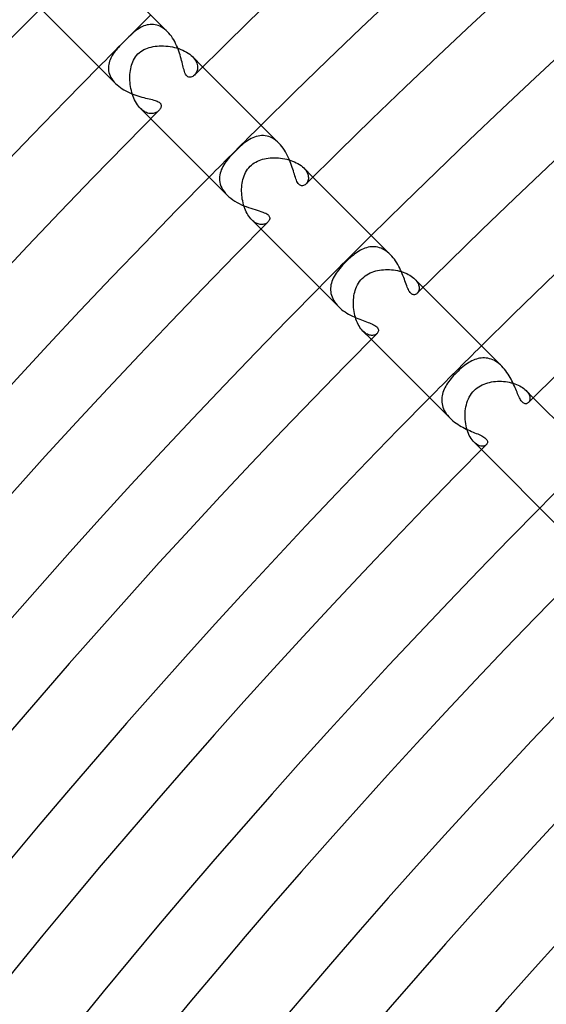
# Model space of a CAD drawing. Header units: millimetres. Extents: x -485 to 485, y -485 to 485.
# Tile 58 of 110: x -304 to -275, y 246 to 300. Entities that reach past the tile are written whole.
import ezdxf

# ---------------------------------------------------------------- set-up
doc = ezdxf.new("R2010")
doc.units = ezdxf.units.MM
doc.layers.add('HIDDEN', color=7, linetype='Continuous')
doc.layers.add('THICK', color=7, linetype='Continuous')

msp = doc.modelspace()

# ---------------------------------------------------------------- linework, layer by layer
at = {"layer": 'HIDDEN'}
for p, q in [((-297.882, 298.882), (-297.953, 298.822)), ((-297.812, 298.939), (-297.882, 298.882)), ((-297.74, 298.993), (-297.812, 298.939)), ((-297.666, 299.044), (-297.74, 298.993)), ((-297.59, 299.092), (-297.666, 299.044)), ((-297.513, 299.136), (-297.59, 299.092)), ((-297.434, 299.175), (-297.513, 299.136)), ((-297.353, 299.21), (-297.434, 299.175)), ((-297.269, 299.239), (-297.353, 299.21)), ((-297.185, 299.263), (-297.269, 299.239)), ((-297.1, 299.28), (-297.185, 299.263)), ((-297.013, 299.29), (-297.1, 299.28)), ((-296.926, 299.293), (-297.013, 299.29)), ((-296.838, 299.289), (-296.926, 299.293)), ((-296.75, 299.277), (-296.838, 299.289)), ((-296.661, 299.257), (-296.75, 299.277)), ((-296.573, 299.23), (-296.661, 299.257)), ((-296.485, 299.194), (-296.573, 299.23)), ((-296.398, 299.15), (-296.485, 299.194)), ((-296.312, 299.098), (-296.398, 299.15)), ((-296.229, 299.038), (-296.312, 299.098)), ((-296.147, 298.971), (-296.229, 299.038)), ((-296.069, 298.897), (-296.147, 298.971)), ((-298.398, 298.398), (-298.47, 298.326)), ((-298.321, 298.475), (-298.398, 298.398)), ((-298.245, 298.549), (-298.321, 298.475)), ((-298.17, 298.622), (-298.245, 298.549)), ((-298.097, 298.692), (-298.17, 298.622)), ((-298.024, 298.759), (-298.097, 298.692)), ((-297.953, 298.822), (-298.024, 298.759)), ((-298.926, 297.828), (-298.98, 297.756)), ((-298.869, 297.898), (-298.926, 297.828)), ((-298.809, 297.968), (-298.869, 297.898)), ((-298.746, 298.038), (-298.809, 297.968)), ((-298.68, 298.109), (-298.746, 298.038)), ((-298.612, 298.181), (-298.68, 298.109)), ((-298.542, 298.253), (-298.612, 298.181)), ((-298.47, 298.326), (-298.542, 298.253)), ((-297.609, 297.753), (-297.528, 297.816)), ((-297.528, 297.816), (-297.442, 297.872)), ((-297.442, 297.872), (-297.352, 297.921)), ((-297.352, 297.921), (-297.258, 297.965)), ((-297.258, 297.965), (-297.162, 298.002)), ((-297.162, 298.002), (-297.064, 298.033)), ((-297.064, 298.033), (-296.961, 298.06)), ((-296.961, 298.06), (-296.855, 298.082)), ((-296.855, 298.082), (-296.745, 298.1)), ((-296.745, 298.1), (-296.632, 298.112)), ((-296.632, 298.112), (-296.516, 298.12)), ((-296.516, 298.12), (-296.399, 298.123)), ((-296.399, 298.123), (-296.28, 298.122)), ((-296.28, 298.122), (-296.161, 298.115)), ((-296.161, 298.115), (-296.042, 298.104)), ((-296.042, 298.104), (-295.923, 298.087)), ((-295.923, 298.087), (-295.805, 298.066)), ((-295.805, 298.066), (-295.688, 298.041)), ((-295.688, 298.041), (-295.573, 298.01)), ((-295.573, 298.01), (-295.46, 297.975)), ((-295.46, 297.975), (-295.349, 297.935)), ((-295.349, 297.935), (-295.242, 297.891)), ((-295.242, 297.891), (-295.139, 297.841)), ((-295.139, 297.841), (-295.04, 297.788)), ((-299.234, 297.286), (-299.258, 297.202)), ((-299.203, 297.369), (-299.234, 297.286)), ((-299.167, 297.45), (-299.203, 297.369)), ((-299.127, 297.53), (-299.167, 297.45)), ((-299.081, 297.607), (-299.127, 297.53)), ((-299.033, 297.683), (-299.081, 297.607)), ((-298.98, 297.756), (-299.033, 297.683)), ((-297.964, 297.261), (-297.921, 297.352)), ((-297.921, 297.352), (-297.872, 297.441)), ((-297.872, 297.441), (-297.817, 297.526)), ((-297.817, 297.526), (-297.754, 297.607)), ((-297.754, 297.607), (-297.684, 297.684)), ((-297.684, 297.684), (-297.609, 297.753)), ((-295.04, 297.788), (-294.947, 297.73)), ((-294.947, 297.73), (-294.861, 297.669)), ((-294.861, 297.669), (-294.782, 297.605)), ((-294.782, 297.605), (-294.71, 297.538)), ((-294.71, 297.538), (-294.645, 297.469)), ((-294.153, 296.981), (-294.71, 297.538)), ((-294.645, 297.469), (-294.59, 297.398)), ((-294.59, 297.398), (-294.543, 297.326)), ((-294.543, 297.326), (-294.504, 297.254)), ((-299.288, 297.031), (-299.293, 296.944)), ((-299.293, 296.944), (-299.29, 296.856)), ((-299.29, 296.856), (-299.28, 296.767)), ((-299.277, 297.117), (-299.288, 297.031)), ((-299.28, 296.767), (-299.261, 296.677)), ((-299.258, 297.202), (-299.277, 297.117)), ((-298.108, 296.672), (-298.095, 296.776)), ((-298.095, 296.776), (-298.078, 296.877)), ((-298.078, 296.877), (-298.057, 296.976)), ((-298.057, 296.976), (-298.031, 297.072)), ((-298.031, 297.072), (-298, 297.167)), ((-298, 297.167), (-297.964, 297.261)), ((-294.504, 297.254), (-294.474, 297.182)), ((-294.457, 296.782), (-294.477, 296.724)), ((-294.474, 297.182), (-294.452, 297.111)), ((-294.442, 296.843), (-294.457, 296.782)), ((-294.452, 297.111), (-294.439, 297.041)), ((-294.434, 296.907), (-294.442, 296.843)), ((-294.439, 297.041), (-294.433, 296.973)), ((-294.433, 296.973), (-294.434, 296.907)), ((-299.261, 296.677), (-299.235, 296.588)), ((-299.235, 296.588), (-299.2, 296.499)), ((-299.2, 296.499), (-299.156, 296.41)), ((-299.156, 296.41), (-299.104, 296.321)), ((-299.104, 296.321), (-299.043, 296.235)), ((-299.043, 296.235), (-298.974, 296.151)), ((-298.123, 296.346), (-298.122, 296.457)), ((-298.12, 296.235), (-298.123, 296.346)), ((-298.122, 296.457), (-298.118, 296.565)), ((-298.112, 296.124), (-298.12, 296.235)), ((-298.118, 296.565), (-298.108, 296.672)), ((-294.565, 296.576), (-294.602, 296.536)), ((-294.532, 296.621), (-294.565, 296.576)), ((-294.502, 296.671), (-294.532, 296.621)), ((-294.477, 296.724), (-294.502, 296.671)), ((-298.974, 296.151), (-298.898, 296.069)), ((-298.1, 296.014), (-298.112, 296.124)), ((-298.084, 295.904), (-298.1, 296.014)), ((-298.064, 295.794), (-298.084, 295.904)), ((-298.04, 295.686), (-298.064, 295.794)), ((-298.012, 295.58), (-298.04, 295.686)), ((-297.98, 295.475), (-298.012, 295.58)), ((-297.944, 295.374), (-297.98, 295.475)), ((-297.905, 295.275), (-297.944, 295.374)), ((-297.862, 295.18), (-297.905, 295.275)), ((-297.815, 295.088), (-297.862, 295.18)), ((-297.764, 295.001), (-297.815, 295.088)), ((-297.711, 294.919), (-297.764, 295.001)), ((-297.656, 294.844), (-297.711, 294.919)), ((-297.598, 294.774), (-297.656, 294.844)), ((-297.538, 294.71), (-297.598, 294.774)), ((-297.475, 294.651), (-297.538, 294.71)), ((-296.981, 294.153), (-297.538, 294.71)), ((-297.411, 294.599), (-297.475, 294.651)), ((-297.347, 294.555), (-297.411, 294.599)), ((-296.536, 294.602), (-296.571, 294.569)), ((-297.282, 294.518), (-297.347, 294.555)), ((-297.218, 294.488), (-297.282, 294.518)), ((-297.154, 294.464), (-297.218, 294.488)), ((-297.091, 294.448), (-297.154, 294.464)), ((-297.029, 294.437), (-297.091, 294.448)), ((-296.969, 294.433), (-297.029, 294.437)), ((-296.91, 294.434), (-296.969, 294.433)), ((-296.854, 294.44), (-296.91, 294.434)), ((-296.8, 294.452), (-296.854, 294.44)), ((-296.748, 294.468), (-296.8, 294.452)), ((-296.699, 294.488), (-296.748, 294.468)), ((-296.653, 294.512), (-296.699, 294.488)), ((-296.61, 294.539), (-296.653, 294.512)), ((-296.571, 294.569), (-296.61, 294.539)), ((-291.596, 293.026), (-291.684, 292.972)), ((-291.508, 293.075), (-291.596, 293.026)), ((-291.417, 293.119), (-291.508, 293.075)), ((-291.325, 293.157), (-291.417, 293.119)), ((-291.23, 293.188), (-291.325, 293.157)), ((-291.134, 293.212), (-291.23, 293.188)), ((-291.037, 293.228), (-291.134, 293.212)), ((-290.94, 293.236), (-291.037, 293.228)), ((-290.841, 293.235), (-290.94, 293.236)), ((-290.743, 293.225), (-290.841, 293.235)), ((-290.644, 293.206), (-290.743, 293.225)), ((-290.545, 293.178), (-290.644, 293.206)), ((-290.448, 293.141), (-290.545, 293.178)), ((-290.352, 293.094), (-290.448, 293.141)), ((-290.258, 293.038), (-290.352, 293.094)), ((-290.166, 292.973), (-290.258, 293.038)), ((-292.287, 292.467), (-292.377, 292.377)), ((-292.198, 292.552), (-292.287, 292.467)), ((-292.11, 292.633), (-292.198, 292.552)), ((-292.024, 292.71), (-292.11, 292.633)), ((-291.938, 292.782), (-292.024, 292.71)), ((-291.853, 292.85), (-291.938, 292.782)), ((-291.769, 292.913), (-291.853, 292.85)), ((-291.684, 292.972), (-291.769, 292.913)), ((-290.077, 292.9), (-290.166, 292.973)), ((-289.992, 292.821), (-290.077, 292.9)), ((-292.755, 291.971), (-292.822, 291.889)), ((-292.684, 292.053), (-292.755, 291.971)), ((-292.61, 292.135), (-292.684, 292.053)), ((-292.534, 292.217), (-292.61, 292.135)), ((-292.456, 292.298), (-292.534, 292.217)), ((-292.377, 292.377), (-292.456, 292.298)), ((-291.073, 291.879), (-290.979, 291.914)), ((-290.979, 291.914), (-290.883, 291.943)), ((-290.883, 291.943), (-290.784, 291.968)), ((-290.784, 291.968), (-290.682, 291.989)), ((-290.682, 291.989), (-290.577, 292.005)), ((-290.577, 292.005), (-290.469, 292.017)), ((-290.469, 292.017), (-290.359, 292.024)), ((-290.359, 292.024), (-290.247, 292.027)), ((-290.247, 292.027), (-290.134, 292.025)), ((-290.134, 292.025), (-290.02, 292.019)), ((-290.02, 292.019), (-289.907, 292.008)), ((-289.907, 292.008), (-289.794, 291.993)), ((-289.794, 291.993), (-289.681, 291.973)), ((-289.681, 291.973), (-289.57, 291.948)), ((-289.57, 291.948), (-289.46, 291.919)), ((-289.46, 291.919), (-289.353, 291.886)), ((-293.136, 291.377), (-293.171, 291.285)), ((-293.096, 291.467), (-293.136, 291.377)), ((-293.05, 291.555), (-293.096, 291.467)), ((-292.999, 291.641), (-293.05, 291.555)), ((-292.945, 291.724), (-292.999, 291.641)), ((-292.886, 291.806), (-292.945, 291.724)), ((-292.822, 291.889), (-292.886, 291.806)), ((-291.76, 291.313), (-291.702, 291.4)), ((-291.702, 291.4), (-291.637, 291.484)), ((-291.637, 291.484), (-291.564, 291.564)), ((-291.564, 291.564), (-291.494, 291.628)), ((-291.494, 291.628), (-291.419, 291.689)), ((-291.419, 291.689), (-291.338, 291.745)), ((-291.338, 291.745), (-291.253, 291.795)), ((-291.253, 291.795), (-291.165, 291.84)), ((-291.165, 291.84), (-291.073, 291.879)), ((-289.353, 291.886), (-289.248, 291.848)), ((-289.248, 291.848), (-289.147, 291.806)), ((-289.147, 291.806), (-289.049, 291.759)), ((-289.049, 291.759), (-288.956, 291.709)), ((-288.956, 291.709), (-288.868, 291.654)), ((-288.868, 291.654), (-288.787, 291.597)), ((-288.787, 291.597), (-288.713, 291.536)), ((-288.713, 291.536), (-288.645, 291.474)), ((-288.645, 291.474), (-288.585, 291.409)), ((-288.143, 290.971), (-288.645, 291.474)), ((-288.585, 291.409), (-288.532, 291.342)), ((-293.232, 290.995), (-293.237, 290.895)), ((-293.237, 290.895), (-293.232, 290.794)), ((-293.22, 291.093), (-293.232, 290.995)), ((-293.199, 291.19), (-293.22, 291.093)), ((-293.171, 291.285), (-293.199, 291.19)), ((-291.978, 290.74), (-291.955, 290.84)), ((-291.955, 290.84), (-291.927, 290.938)), ((-291.927, 290.938), (-291.894, 291.035)), ((-291.894, 291.035), (-291.856, 291.13)), ((-291.856, 291.13), (-291.811, 291.223)), ((-291.811, 291.223), (-291.76, 291.313)), ((-288.532, 291.342), (-288.488, 291.275)), ((-288.488, 291.275), (-288.453, 291.208)), ((-288.453, 291.208), (-288.425, 291.141)), ((-288.425, 291.141), (-288.405, 291.075)), ((-288.405, 291.075), (-288.393, 291.01)), ((-288.39, 290.887), (-288.399, 290.829)), ((-288.393, 291.01), (-288.388, 290.948)), ((-288.388, 290.948), (-288.39, 290.887)), ((-293.232, 290.794), (-293.217, 290.692)), ((-293.217, 290.692), (-293.192, 290.589)), ((-293.192, 290.589), (-293.157, 290.487)), ((-293.157, 290.487), (-293.111, 290.385)), ((-293.111, 290.385), (-293.054, 290.284)), ((-292.027, 290.213), (-292.026, 290.321)), ((-292.026, 290.321), (-292.02, 290.429)), ((-292.02, 290.429), (-292.01, 290.534)), ((-292.01, 290.534), (-291.996, 290.638)), ((-291.996, 290.638), (-291.978, 290.74)), ((-288.489, 290.632), (-288.523, 290.594)), ((-288.459, 290.675), (-288.489, 290.632)), ((-288.434, 290.722), (-288.459, 290.675)), ((-288.413, 290.774), (-288.434, 290.722)), ((-288.399, 290.829), (-288.413, 290.774)), ((-293.054, 290.284), (-292.987, 290.184)), ((-292.987, 290.184), (-292.909, 290.087)), ((-292.909, 290.087), (-292.822, 289.993)), ((-292.024, 290.103), (-292.027, 290.213)), ((-292.017, 289.994), (-292.024, 290.103)), ((-292.006, 289.886), (-292.017, 289.994)), ((-291.99, 289.778), (-292.006, 289.886)), ((-291.971, 289.672), (-291.99, 289.778)), ((-291.948, 289.567), (-291.971, 289.672)), ((-291.92, 289.464), (-291.948, 289.567)), ((-291.889, 289.364), (-291.92, 289.464)), ((-291.855, 289.266), (-291.889, 289.364)), ((-291.817, 289.173), (-291.855, 289.266)), ((-291.776, 289.083), (-291.817, 289.173)), ((-291.731, 288.997), (-291.776, 289.083)), ((-291.684, 288.915), (-291.731, 288.997)), ((-291.634, 288.839), (-291.684, 288.915)), ((-291.582, 288.768), (-291.634, 288.839)), ((-291.529, 288.704), (-291.582, 288.768)), ((-291.474, 288.645), (-291.529, 288.704)), ((-291.417, 288.592), (-291.474, 288.645)), ((-290.971, 288.143), (-291.474, 288.645)), ((-291.359, 288.545), (-291.417, 288.592)), ((-291.302, 288.505), (-291.359, 288.545)), ((-291.244, 288.471), (-291.302, 288.505)), ((-291.187, 288.443), (-291.244, 288.471)), ((-291.131, 288.421), (-291.187, 288.443)), ((-291.076, 288.405), (-291.131, 288.421)), ((-291.022, 288.394), (-291.076, 288.405)), ((-290.969, 288.389), (-291.022, 288.394)), ((-290.918, 288.388), (-290.969, 288.389)), ((-290.869, 288.392), (-290.918, 288.388)), ((-290.822, 288.4), (-290.869, 288.392)), ((-290.777, 288.412), (-290.822, 288.4)), ((-290.734, 288.428), (-290.777, 288.412)), ((-290.695, 288.448), (-290.734, 288.428)), ((-290.658, 288.47), (-290.695, 288.448)), ((-290.624, 288.495), (-290.658, 288.47)), ((-290.594, 288.523), (-290.624, 288.495)), ((-285.302, 287.099), (-285.386, 287.066)), ((-285.217, 287.127), (-285.302, 287.099)), ((-285.132, 287.149), (-285.217, 287.127)), ((-285.045, 287.165), (-285.132, 287.149)), ((-284.958, 287.175), (-285.045, 287.165)), ((-284.87, 287.179), (-284.958, 287.175)), ((-284.781, 287.176), (-284.87, 287.179)), ((-284.692, 287.166), (-284.781, 287.176)), ((-284.603, 287.148), (-284.692, 287.166)), ((-284.513, 287.124), (-284.603, 287.148)), ((-284.424, 287.092), (-284.513, 287.124)), ((-284.335, 287.052), (-284.424, 287.092)), ((-286.113, 286.572), (-286.193, 286.5)), ((-286.034, 286.641), (-286.113, 286.572)), ((-285.954, 286.708), (-286.034, 286.641)), ((-285.874, 286.771), (-285.954, 286.708)), ((-285.794, 286.831), (-285.874, 286.771)), ((-285.713, 286.887), (-285.794, 286.831)), ((-285.632, 286.938), (-285.713, 286.887)), ((-285.551, 286.986), (-285.632, 286.938)), ((-285.469, 287.028), (-285.551, 286.986)), ((-285.386, 287.066), (-285.469, 287.028)), ((-284.247, 287.004), (-284.335, 287.052)), ((-284.161, 286.95), (-284.247, 287.004)), ((-284.077, 286.888), (-284.161, 286.95)), ((-283.996, 286.819), (-284.077, 286.888)), ((-283.916, 286.744), (-283.996, 286.819)), ((-286.599, 286.082), (-286.675, 285.994)), ((-286.519, 286.171), (-286.599, 286.082)), ((-286.436, 286.26), (-286.519, 286.171)), ((-286.349, 286.349), (-286.436, 286.26)), ((-286.271, 286.425), (-286.349, 286.349)), ((-286.193, 286.5), (-286.271, 286.425)), ((-286.984, 285.553), (-287.03, 285.464)), ((-286.933, 285.641), (-286.984, 285.553)), ((-286.876, 285.729), (-286.933, 285.641)), ((-286.814, 285.818), (-286.876, 285.729)), ((-286.747, 285.906), (-286.814, 285.818)), ((-286.675, 285.994), (-286.747, 285.906)), ((-285.451, 285.451), (-285.372, 285.525)), ((-285.372, 285.525), (-285.288, 285.592)), ((-285.288, 285.592), (-285.2, 285.651)), ((-285.2, 285.651), (-285.108, 285.705)), ((-285.108, 285.705), (-285.014, 285.751)), ((-285.014, 285.751), (-284.917, 285.792)), ((-284.917, 285.792), (-284.818, 285.827)), ((-284.818, 285.827), (-284.718, 285.857)), ((-284.718, 285.857), (-284.615, 285.881)), ((-284.615, 285.881), (-284.511, 285.901)), ((-284.511, 285.901), (-284.404, 285.917)), ((-284.404, 285.917), (-284.296, 285.927)), ((-284.296, 285.927), (-284.186, 285.933)), ((-284.186, 285.933), (-284.075, 285.935)), ((-284.075, 285.935), (-283.964, 285.932)), ((-283.964, 285.932), (-283.853, 285.924)), ((-283.853, 285.924), (-283.743, 285.912)), ((-283.743, 285.912), (-283.634, 285.896)), ((-283.634, 285.896), (-283.527, 285.875)), ((-283.527, 285.875), (-283.421, 285.85)), ((-283.421, 285.85), (-283.318, 285.821)), ((-283.318, 285.821), (-283.217, 285.788)), ((-283.217, 285.788), (-283.121, 285.751)), ((-283.121, 285.751), (-283.028, 285.711)), ((-283.028, 285.711), (-282.94, 285.668)), ((-282.94, 285.668), (-282.857, 285.621)), ((-282.857, 285.621), (-282.778, 285.571)), ((-282.778, 285.571), (-282.706, 285.519)), ((-282.706, 285.519), (-282.641, 285.466)), ((-287.17, 285.007), (-287.178, 284.914)), ((-287.155, 285.1), (-287.17, 285.007)), ((-287.134, 285.192), (-287.155, 285.1)), ((-287.105, 285.284), (-287.134, 285.192)), ((-287.071, 285.374), (-287.105, 285.284)), ((-287.03, 285.464), (-287.071, 285.374)), ((-285.799, 284.899), (-285.759, 284.997)), ((-285.759, 284.997), (-285.712, 285.094)), ((-285.712, 285.094), (-285.658, 285.189)), ((-285.658, 285.189), (-285.597, 285.281)), ((-285.597, 285.281), (-285.527, 285.37)), ((-285.527, 285.37), (-285.451, 285.451)), ((-282.641, 285.466), (-282.582, 285.411)), ((-282.582, 285.411), (-282.527, 285.351)), ((-282.132, 284.961), (-282.582, 285.411)), ((-282.527, 285.351), (-282.479, 285.29)), ((-282.479, 285.29), (-282.438, 285.229)), ((-282.438, 285.229), (-282.406, 285.169)), ((-282.406, 285.169), (-282.381, 285.11)), ((-282.381, 285.11), (-282.362, 285.052)), ((-282.362, 285.052), (-282.351, 284.996)), ((-282.351, 284.996), (-282.346, 284.941)), ((-282.346, 284.941), (-282.346, 284.889)), ((-287.178, 284.914), (-287.178, 284.82)), ((-287.178, 284.82), (-287.17, 284.726)), ((-287.17, 284.726), (-287.155, 284.632)), ((-287.155, 284.632), (-287.131, 284.538)), ((-287.131, 284.538), (-287.099, 284.443)), ((-287.099, 284.443), (-287.059, 284.35)), ((-285.927, 284.297), (-285.917, 284.402)), ((-285.917, 284.402), (-285.902, 284.505)), ((-285.902, 284.505), (-285.883, 284.606)), ((-285.883, 284.606), (-285.86, 284.705)), ((-285.86, 284.705), (-285.832, 284.802)), ((-285.832, 284.802), (-285.799, 284.899)), ((-282.425, 284.674), (-282.452, 284.643)), ((-282.4, 284.71), (-282.425, 284.674)), ((-282.38, 284.75), (-282.4, 284.71)), ((-282.364, 284.793), (-282.38, 284.75)), ((-282.352, 284.84), (-282.364, 284.793)), ((-282.346, 284.889), (-282.352, 284.84)), ((-287.059, 284.35), (-287.011, 284.259)), ((-287.011, 284.259), (-286.955, 284.17)), ((-286.955, 284.17), (-286.892, 284.082)), ((-286.892, 284.082), (-286.821, 283.997)), ((-286.821, 283.997), (-286.744, 283.915)), ((-285.935, 284.083), (-285.933, 284.19)), ((-285.932, 283.974), (-285.935, 284.083)), ((-285.933, 284.19), (-285.927, 284.297)), ((-285.925, 283.865), (-285.932, 283.974)), ((-285.914, 283.756), (-285.925, 283.865)), ((-285.898, 283.648), (-285.914, 283.756)), ((-285.878, 283.541), (-285.898, 283.648)), ((-285.854, 283.435), (-285.878, 283.541)), ((-285.825, 283.332), (-285.854, 283.435)), ((-285.793, 283.231), (-285.825, 283.332)), ((-285.756, 283.133), (-285.793, 283.231)), ((-285.716, 283.039), (-285.756, 283.133)), ((-285.672, 282.949), (-285.716, 283.039)), ((-285.625, 282.864), (-285.672, 282.949)), ((-285.575, 282.784), (-285.625, 282.864)), ((-285.522, 282.71), (-285.575, 282.784)), ((-285.467, 282.643), (-285.522, 282.71)), ((-285.411, 282.582), (-285.467, 282.643)), ((-285.352, 282.527), (-285.411, 282.582)), ((-284.961, 282.132), (-285.411, 282.582)), ((-285.292, 282.48), (-285.352, 282.527)), ((-285.231, 282.439), (-285.292, 282.48)), ((-285.171, 282.407), (-285.231, 282.439)), ((-285.111, 282.381), (-285.171, 282.407)), ((-285.053, 282.363), (-285.111, 282.381)), ((-284.996, 282.351), (-285.053, 282.363)), ((-284.941, 282.345), (-284.996, 282.351)), ((-284.889, 282.346), (-284.941, 282.345)), ((-284.839, 282.353), (-284.889, 282.346)), ((-284.792, 282.364), (-284.839, 282.353)), ((-284.749, 282.38), (-284.792, 282.364)), ((-284.709, 282.401), (-284.749, 282.38)), ((-284.674, 282.425), (-284.709, 282.401)), ((-284.643, 282.452), (-284.674, 282.425)), ((-279.881, 280.697), (-279.965, 280.631)), ((-279.798, 280.758), (-279.881, 280.697)), ((-279.718, 280.814), (-279.798, 280.758)), ((-279.638, 280.865), (-279.718, 280.814)), ((-279.557, 280.912), (-279.638, 280.865)), ((-279.475, 280.955), (-279.557, 280.912)), ((-279.392, 280.994), (-279.475, 280.955)), ((-279.308, 281.028), (-279.392, 280.994)), ((-279.222, 281.057), (-279.308, 281.028)), ((-279.135, 281.081), (-279.222, 281.057)), ((-279.048, 281.1), (-279.135, 281.081)), ((-278.96, 281.112), (-279.048, 281.1)), ((-278.871, 281.119), (-278.96, 281.112)), ((-278.782, 281.118), (-278.871, 281.119)), ((-278.692, 281.112), (-278.782, 281.118)), ((-278.602, 281.098), (-278.692, 281.112)), ((-278.512, 281.077), (-278.602, 281.098)), ((-278.423, 281.049), (-278.512, 281.077)), ((-278.334, 281.014), (-278.423, 281.049)), ((-278.247, 280.972), (-278.334, 281.014)), ((-278.16, 280.923), (-278.247, 280.972)), ((-278.075, 280.867), (-278.16, 280.923)), ((-277.992, 280.805), (-278.075, 280.867)), ((-277.912, 280.737), (-277.992, 280.805)), ((-277.835, 280.664), (-277.912, 280.737)), ((-280.467, 280.155), (-280.54, 280.073)), ((-280.392, 280.235), (-280.467, 280.155)), ((-280.314, 280.314), (-280.392, 280.235)), ((-280.227, 280.4), (-280.314, 280.314)), ((-280.139, 280.482), (-280.227, 280.4)), ((-280.051, 280.559), (-280.139, 280.482)), ((-279.965, 280.631), (-280.051, 280.559)), ((-280.901, 279.576), (-280.947, 279.492)), ((-280.851, 279.66), (-280.901, 279.576)), ((-280.797, 279.744), (-280.851, 279.66)), ((-280.738, 279.827), (-280.797, 279.744)), ((-280.676, 279.909), (-280.738, 279.827)), ((-280.609, 279.991), (-280.676, 279.909)), ((-280.54, 280.073), (-280.609, 279.991)), ((-279.095, 279.546), (-279.003, 279.601)), ((-279.003, 279.601), (-278.908, 279.65)), ((-278.908, 279.65), (-278.81, 279.693)), ((-278.81, 279.693), (-278.709, 279.73)), ((-278.709, 279.73), (-278.607, 279.761)), ((-278.607, 279.761), (-278.503, 279.788)), ((-278.503, 279.788), (-278.397, 279.809)), ((-278.397, 279.809), (-278.29, 279.825)), ((-278.29, 279.825), (-278.183, 279.837)), ((-278.183, 279.837), (-278.075, 279.843)), ((-278.075, 279.843), (-277.966, 279.846)), ((-277.966, 279.846), (-277.858, 279.844)), ((-277.858, 279.844), (-277.75, 279.837)), ((-277.75, 279.837), (-277.643, 279.826)), ((-277.643, 279.826), (-277.538, 279.811)), ((-277.538, 279.811), (-277.433, 279.792)), ((-277.433, 279.792), (-277.331, 279.768)), ((-277.331, 279.768), (-277.23, 279.741)), ((-277.23, 279.741), (-277.133, 279.709)), ((-277.133, 279.709), (-277.039, 279.674)), ((-277.039, 279.674), (-276.949, 279.636)), ((-276.949, 279.636), (-276.864, 279.594)), ((-276.864, 279.594), (-276.784, 279.55)), ((-281.098, 279.059), (-281.111, 278.971)), ((-281.079, 279.147), (-281.098, 279.059)), ((-281.054, 279.234), (-281.079, 279.147)), ((-281.023, 279.321), (-281.054, 279.234)), ((-280.987, 279.407), (-281.023, 279.321)), ((-280.947, 279.492), (-280.987, 279.407)), ((-279.612, 278.983), (-279.555, 279.08)), ((-279.555, 279.08), (-279.492, 279.174)), ((-279.492, 279.174), (-279.422, 279.262)), ((-279.422, 279.262), (-279.345, 279.345)), ((-279.345, 279.345), (-279.267, 279.418)), ((-279.267, 279.418), (-279.183, 279.485)), ((-279.183, 279.485), (-279.095, 279.546)), ((-276.784, 279.55), (-276.709, 279.502)), ((-276.709, 279.502), (-276.64, 279.453)), ((-276.64, 279.453), (-276.577, 279.401)), ((-276.577, 279.401), (-276.521, 279.349)), ((-276.521, 279.349), (-276.469, 279.293)), ((-276.122, 278.95), (-276.521, 279.349)), ((-276.469, 279.293), (-276.424, 279.236)), ((-276.424, 279.236), (-276.386, 279.179)), ((-276.386, 279.179), (-276.356, 279.123)), ((-276.356, 279.123), (-276.333, 279.068)), ((-276.333, 279.068), (-276.317, 279.014)), ((-281.118, 278.881), (-281.119, 278.791)), ((-281.119, 278.791), (-281.112, 278.701)), ((-281.111, 278.971), (-281.118, 278.881)), ((-281.112, 278.701), (-281.099, 278.61)), ((-281.099, 278.61), (-281.079, 278.52)), ((-281.079, 278.52), (-281.052, 278.43)), ((-279.798, 278.455), (-279.772, 278.565)), ((-279.772, 278.565), (-279.742, 278.673)), ((-279.742, 278.673), (-279.705, 278.779)), ((-279.705, 278.779), (-279.662, 278.882)), ((-279.662, 278.882), (-279.612, 278.983)), ((-276.365, 278.713), (-276.389, 278.685)), ((-276.344, 278.745), (-276.365, 278.713)), ((-276.327, 278.782), (-276.344, 278.745)), ((-276.315, 278.822), (-276.327, 278.782)), ((-276.317, 279.014), (-276.308, 278.962)), ((-276.307, 278.866), (-276.315, 278.822)), ((-276.308, 278.962), (-276.304, 278.913)), ((-276.304, 278.913), (-276.307, 278.866)), ((-281.052, 278.43), (-281.017, 278.34)), ((-281.017, 278.34), (-280.975, 278.252)), ((-280.975, 278.252), (-280.926, 278.164)), ((-280.926, 278.164), (-280.869, 278.078)), ((-280.869, 278.078), (-280.807, 277.995)), ((-280.807, 277.995), (-280.738, 277.914)), ((-279.845, 277.999), (-279.841, 278.115)), ((-279.844, 277.882), (-279.845, 277.999)), ((-279.841, 278.115), (-279.832, 278.23)), ((-279.832, 278.23), (-279.818, 278.344)), ((-279.818, 278.344), (-279.798, 278.455)), ((-280.738, 277.914), (-280.664, 277.836)), ((-279.838, 277.765), (-279.844, 277.882)), ((-279.827, 277.648), (-279.838, 277.765)), ((-279.81, 277.532), (-279.827, 277.648)), ((-279.789, 277.419), (-279.81, 277.532)), ((-279.762, 277.308), (-279.789, 277.419)), ((-279.731, 277.2), (-279.762, 277.308)), ((-279.696, 277.095), (-279.731, 277.2)), ((-279.656, 276.994), (-279.696, 277.095)), ((-279.612, 276.899), (-279.656, 276.994)), ((-279.565, 276.81), (-279.612, 276.899)), ((-279.515, 276.727), (-279.565, 276.81)), ((-279.461, 276.651), (-279.515, 276.727)), ((-279.406, 276.582), (-279.461, 276.651)), ((-279.349, 276.52), (-279.406, 276.582)), ((-278.95, 276.122), (-279.349, 276.521)), ((-279.288, 276.465), (-279.349, 276.52)), ((-279.227, 276.418), (-279.288, 276.465)), ((-279.167, 276.379), (-279.227, 276.418)), ((-279.106, 276.349), (-279.167, 276.379)), ((-279.048, 276.327), (-279.106, 276.349)), ((-278.715, 276.363), (-278.751, 276.341)), ((-278.685, 276.389), (-278.715, 276.363)), ((-278.991, 276.312), (-279.048, 276.327)), ((-278.936, 276.305), (-278.991, 276.312)), ((-278.885, 276.305), (-278.936, 276.305)), ((-278.836, 276.311), (-278.885, 276.305)), ((-278.792, 276.324), (-278.836, 276.311)), ((-278.751, 276.341), (-278.792, 276.324))]:
    msp.add_line(p, q, dxfattribs=at)
for radius, start, end in [(422, 134.72845, 135.27155), (413.5, 134.72289, 135.27711), (405, 134.71705, 135.28296), (396.5, 134.71097, 135.28903), (388, 134.70467, 135.29533)]:
    msp.add_arc((0, 0), radius, start, end, dxfattribs=at)
at = {"layer": 'THICK'}
for p, q in [((-296.069, 298.898), (-300.164, 302.992)), ((-298.898, 296.069), (-302.992, 300.164)), ((-295.995, 298.819), (-296.069, 298.897)), ((-295.924, 298.734), (-295.995, 298.819)), ((-295.857, 298.645), (-295.924, 298.734)), ((-295.793, 298.553), (-295.857, 298.645)), ((-295.733, 298.457), (-295.793, 298.553)), ((-295.678, 298.358), (-295.733, 298.457)), ((-295.625, 298.256), (-295.678, 298.358)), ((-295.577, 298.153), (-295.625, 298.256)), ((-295.532, 298.049), (-295.577, 298.153)), ((-295.49, 297.944), (-295.532, 298.049)), ((-295.451, 297.839), (-295.49, 297.944)), ((-295.416, 297.734), (-295.451, 297.839)), ((-295.383, 297.63), (-295.416, 297.734)), ((-295.353, 297.527), (-295.383, 297.63)), ((-295.325, 297.425), (-295.353, 297.527)), ((-295.299, 297.325), (-295.325, 297.425)), ((-295.275, 297.229), (-295.299, 297.325)), ((-295.253, 297.136), (-295.275, 297.229)), ((-295.231, 297.048), (-295.253, 297.136)), ((-295.211, 296.963), (-295.231, 297.048)), ((-295.19, 296.884), (-295.211, 296.963)), ((-295.17, 296.81), (-295.19, 296.884)), ((-295.147, 296.735), (-295.17, 296.81)), ((-295.12, 296.659), (-295.147, 296.735)), ((-289.993, 292.822), (-294.153, 296.981)), ((-295.088, 296.587), (-295.12, 296.659)), ((-295.049, 296.523), (-295.088, 296.587)), ((-295.006, 296.474), (-295.049, 296.523)), ((-294.958, 296.439), (-295.006, 296.474)), ((-294.907, 296.42), (-294.958, 296.439)), ((-294.854, 296.414), (-294.907, 296.42)), ((-294.8, 296.42), (-294.854, 296.414)), ((-294.747, 296.437), (-294.8, 296.42)), ((-294.696, 296.463), (-294.747, 296.437)), ((-294.648, 296.496), (-294.696, 296.463)), ((-294.602, 296.536), (-294.648, 296.496)), ((-298.898, 296.069), (-298.817, 295.994)), ((-298.817, 295.994), (-298.731, 295.921)), ((-298.731, 295.921), (-298.639, 295.852)), ((-298.639, 295.852), (-298.543, 295.787)), ((-298.543, 295.787), (-298.443, 295.725)), ((-298.443, 295.725), (-298.339, 295.668)), ((-298.339, 295.668), (-298.233, 295.614)), ((-298.233, 295.614), (-298.125, 295.564)), ((-298.125, 295.564), (-298.015, 295.518)), ((-298.015, 295.518), (-297.905, 295.475)), ((-297.905, 295.475), (-297.794, 295.436)), ((-297.794, 295.436), (-297.684, 295.399)), ((-297.684, 295.399), (-297.574, 295.366)), ((-297.574, 295.366), (-297.467, 295.336)), ((-297.467, 295.336), (-297.363, 295.309)), ((-297.363, 295.309), (-297.262, 295.283)), ((-297.262, 295.283), (-297.164, 295.259)), ((-297.164, 295.259), (-297.071, 295.237)), ((-297.071, 295.237), (-296.982, 295.215)), ((-296.982, 295.215), (-296.899, 295.194)), ((-296.899, 295.194), (-296.822, 295.173)), ((-296.822, 295.173), (-296.75, 295.152)), ((-296.75, 295.152), (-296.686, 295.13)), ((-296.686, 295.13), (-296.628, 295.107)), ((-296.628, 295.107), (-296.577, 295.082)), ((-296.577, 295.082), (-296.532, 295.055)), ((-296.506, 294.635), (-296.536, 294.602)), ((-296.532, 295.055), (-296.495, 295.026)), ((-296.48, 294.669), (-296.506, 294.635)), ((-296.495, 295.026), (-296.465, 294.996)), ((-296.458, 294.705), (-296.48, 294.669)), ((-296.465, 294.996), (-296.442, 294.963)), ((-296.44, 294.741), (-296.458, 294.705)), ((-296.442, 294.963), (-296.426, 294.928)), ((-296.426, 294.778), (-296.44, 294.741)), ((-296.426, 294.928), (-296.417, 294.891)), ((-296.417, 294.816), (-296.426, 294.778)), ((-296.417, 294.891), (-296.414, 294.854)), ((-296.414, 294.854), (-296.417, 294.816)), ((-292.822, 289.993), (-296.981, 294.153)), ((-289.912, 292.735), (-289.992, 292.821)), ((-289.836, 292.644), (-289.912, 292.735)), ((-289.763, 292.548), (-289.836, 292.644)), ((-289.696, 292.448), (-289.763, 292.548)), ((-289.632, 292.346), (-289.696, 292.448)), ((-289.573, 292.241), (-289.632, 292.346)), ((-289.518, 292.134), (-289.573, 292.241)), ((-289.467, 292.027), (-289.518, 292.134)), ((-289.42, 291.919), (-289.467, 292.027)), ((-289.377, 291.812), (-289.42, 291.919)), ((-289.337, 291.706), (-289.377, 291.812)), ((-289.3, 291.602), (-289.337, 291.706)), ((-289.265, 291.501), (-289.3, 291.602)), ((-289.234, 291.402), (-289.265, 291.501)), ((-289.204, 291.306), (-289.234, 291.402)), ((-289.176, 291.214), (-289.204, 291.306)), ((-289.149, 291.126), (-289.176, 291.214)), ((-289.122, 291.04), (-289.149, 291.126)), ((-289.095, 290.958), (-289.122, 291.04)), ((-289.068, 290.88), (-289.095, 290.958)), ((-289.04, 290.808), (-289.068, 290.88)), ((-283.915, 286.744), (-288.143, 290.971)), ((-289.012, 290.742), (-289.04, 290.808)), ((-288.981, 290.684), (-289.012, 290.742)), ((-288.95, 290.632), (-288.981, 290.684)), ((-288.916, 290.589), (-288.95, 290.632)), ((-288.88, 290.554), (-288.916, 290.589)), ((-288.841, 290.527), (-288.88, 290.554)), ((-288.8, 290.508), (-288.841, 290.527)), ((-288.755, 290.499), (-288.8, 290.508)), ((-288.708, 290.499), (-288.755, 290.499)), ((-288.66, 290.509), (-288.708, 290.499)), ((-288.612, 290.528), (-288.66, 290.509)), ((-288.566, 290.557), (-288.612, 290.528)), ((-288.523, 290.594), (-288.566, 290.557)), ((-292.822, 289.993), (-292.727, 289.905)), ((-292.727, 289.905), (-292.624, 289.82)), ((-292.624, 289.82), (-292.514, 289.74)), ((-292.514, 289.74), (-292.4, 289.665)), ((-292.4, 289.665), (-292.28, 289.595)), ((-292.28, 289.595), (-292.157, 289.53)), ((-292.157, 289.53), (-292.032, 289.47)), ((-292.032, 289.47), (-291.906, 289.415)), ((-291.906, 289.415), (-291.779, 289.364)), ((-291.779, 289.364), (-291.654, 289.318)), ((-291.654, 289.318), (-291.532, 289.276)), ((-291.532, 289.276), (-291.412, 289.237)), ((-291.412, 289.237), (-291.295, 289.2)), ((-291.295, 289.2), (-291.183, 289.166)), ((-291.183, 289.166), (-291.075, 289.133)), ((-291.075, 289.133), (-290.973, 289.1)), ((-290.973, 289.1), (-290.878, 289.068)), ((-290.878, 289.068), (-290.792, 289.034)), ((-290.792, 289.034), (-290.716, 288.999)), ((-290.716, 288.999), (-290.654, 288.964)), ((-290.654, 288.964), (-290.605, 288.929)), ((-290.605, 288.929), (-290.567, 288.895)), ((-290.567, 288.895), (-290.539, 288.861)), ((-290.539, 288.861), (-290.519, 288.827)), ((-290.519, 288.827), (-290.506, 288.793)), ((-290.506, 288.793), (-290.499, 288.761)), ((-290.499, 288.702), (-290.504, 288.675)), ((-290.499, 288.761), (-290.497, 288.73)), ((-290.497, 288.73), (-290.499, 288.702)), ((-290.573, 288.546), (-290.594, 288.523)), ((-290.554, 288.57), (-290.573, 288.546)), ((-290.537, 288.596), (-290.554, 288.57)), ((-290.524, 288.622), (-290.537, 288.596)), ((-290.513, 288.648), (-290.524, 288.622)), ((-290.504, 288.675), (-290.513, 288.648)), ((-286.744, 283.915), (-290.971, 288.143)), ((-283.84, 286.665), (-283.916, 286.744)), ((-283.769, 286.581), (-283.84, 286.665)), ((-283.7, 286.493), (-283.769, 286.581)), ((-283.635, 286.401), (-283.7, 286.493)), ((-283.573, 286.306), (-283.635, 286.401)), ((-283.514, 286.208), (-283.573, 286.306)), ((-283.459, 286.108), (-283.514, 286.208)), ((-283.408, 286.008), (-283.459, 286.108)), ((-283.359, 285.907), (-283.408, 286.008)), ((-283.313, 285.805), (-283.359, 285.907)), ((-283.27, 285.704), (-283.313, 285.805)), ((-283.23, 285.603), (-283.27, 285.704)), ((-283.191, 285.504), (-283.23, 285.603)), ((-283.155, 285.408), (-283.191, 285.504)), ((-283.121, 285.313), (-283.155, 285.408)), ((-283.088, 285.223), (-283.121, 285.313)), ((-283.056, 285.136), (-283.088, 285.223)), ((-283.025, 285.053), (-283.056, 285.136)), ((-282.994, 284.976), (-283.025, 285.053)), ((-282.963, 284.905), (-282.994, 284.976)), ((-277.836, 280.664), (-282.132, 284.961)), ((-282.933, 284.841), (-282.963, 284.905)), ((-282.903, 284.784), (-282.933, 284.841)), ((-282.873, 284.734), (-282.903, 284.784)), ((-282.841, 284.691), (-282.873, 284.734)), ((-282.809, 284.654), (-282.841, 284.691)), ((-282.776, 284.624), (-282.809, 284.654)), ((-282.743, 284.6), (-282.776, 284.624)), ((-282.709, 284.583), (-282.743, 284.6)), ((-282.675, 284.571), (-282.709, 284.583)), ((-282.641, 284.566), (-282.675, 284.571)), ((-282.607, 284.566), (-282.641, 284.566)), ((-282.573, 284.572), (-282.607, 284.566)), ((-282.541, 284.583), (-282.573, 284.572)), ((-282.509, 284.599), (-282.541, 284.583)), ((-282.48, 284.619), (-282.509, 284.599)), ((-282.452, 284.643), (-282.48, 284.619)), ((-286.744, 283.915), (-286.662, 283.838)), ((-286.662, 283.838), (-286.575, 283.764)), ((-286.575, 283.764), (-286.484, 283.694)), ((-286.484, 283.694), (-286.39, 283.627)), ((-286.39, 283.627), (-286.292, 283.565)), ((-286.292, 283.565), (-286.193, 283.506)), ((-286.193, 283.506), (-286.092, 283.451)), ((-286.092, 283.451), (-285.991, 283.399)), ((-285.991, 283.399), (-285.889, 283.351)), ((-285.889, 283.351), (-285.787, 283.305)), ((-285.787, 283.305), (-285.686, 283.263)), ((-285.686, 283.263), (-285.587, 283.223)), ((-285.587, 283.223), (-285.49, 283.186)), ((-285.49, 283.186), (-285.396, 283.151)), ((-285.396, 283.151), (-285.305, 283.118)), ((-285.305, 283.118), (-285.218, 283.086)), ((-285.218, 283.086), (-285.134, 283.055)), ((-285.134, 283.055), (-285.054, 283.025)), ((-285.054, 283.025), (-284.975, 282.994)), ((-284.975, 282.994), (-284.899, 282.961)), ((-284.899, 282.961), (-284.828, 282.927)), ((-284.828, 282.927), (-284.763, 282.89)), ((-284.763, 282.89), (-284.705, 282.852)), ((-284.705, 282.852), (-284.657, 282.812)), ((-284.657, 282.812), (-284.619, 282.771)), ((-284.615, 282.485), (-284.643, 282.452)), ((-284.619, 282.771), (-284.592, 282.729)), ((-284.592, 282.521), (-284.615, 282.485)), ((-284.592, 282.729), (-284.574, 282.686)), ((-284.576, 282.56), (-284.592, 282.521)), ((-284.567, 282.601), (-284.576, 282.56)), ((-284.574, 282.686), (-284.566, 282.643)), ((-284.566, 282.643), (-284.567, 282.601)), ((-280.664, 277.836), (-284.961, 282.132)), ((-277.762, 280.586), (-277.835, 280.664)), ((-277.691, 280.505), (-277.762, 280.586)), ((-277.624, 280.419), (-277.691, 280.505)), ((-277.559, 280.331), (-277.624, 280.419)), ((-277.499, 280.241), (-277.559, 280.331)), ((-277.441, 280.149), (-277.499, 280.241)), ((-277.387, 280.055), (-277.441, 280.149)), ((-277.335, 279.961), (-277.387, 280.055)), ((-277.286, 279.866), (-277.335, 279.961)), ((-277.241, 279.772), (-277.286, 279.866)), ((-277.197, 279.679), (-277.241, 279.772)), ((-277.156, 279.587), (-277.197, 279.679)), ((-277.118, 279.497), (-277.156, 279.587)), ((-277.081, 279.41), (-277.118, 279.497)), ((-277.045, 279.325), (-277.081, 279.41)), ((-277.011, 279.244), (-277.045, 279.325)), ((-276.978, 279.165), (-277.011, 279.244)), ((-276.945, 279.09), (-276.978, 279.165)), ((-276.913, 279.019), (-276.945, 279.09)), ((-276.88, 278.952), (-276.913, 279.019)), ((-276.847, 278.89), (-276.88, 278.952)), ((-276.813, 278.833), (-276.847, 278.89)), ((-276.779, 278.783), (-276.813, 278.833)), ((-276.745, 278.739), (-276.779, 278.783)), ((-276.71, 278.703), (-276.745, 278.739)), ((-276.674, 278.673), (-276.71, 278.703)), ((-276.639, 278.65), (-276.674, 278.673)), ((-276.603, 278.634), (-276.639, 278.65)), ((-276.567, 278.625), (-276.603, 278.634)), ((-276.533, 278.622), (-276.567, 278.625)), ((-276.5, 278.625), (-276.533, 278.622)), ((-276.469, 278.633), (-276.5, 278.625)), ((-276.44, 278.647), (-276.469, 278.633)), ((-276.414, 278.664), (-276.44, 278.647)), ((-276.389, 278.685), (-276.414, 278.664)), ((-271.754, 274.583), (-276.122, 278.95)), ((-280.664, 277.836), (-280.587, 277.762)), ((-280.587, 277.762), (-280.506, 277.692)), ((-280.506, 277.692), (-280.421, 277.625)), ((-280.421, 277.625), (-280.334, 277.561)), ((-280.334, 277.561), (-280.244, 277.501)), ((-280.244, 277.501), (-280.152, 277.443)), ((-280.152, 277.443), (-280.059, 277.389)), ((-280.059, 277.389), (-279.965, 277.337)), ((-279.965, 277.337), (-279.87, 277.289)), ((-279.87, 277.289), (-279.776, 277.243)), ((-279.776, 277.243), (-279.682, 277.199)), ((-279.682, 277.199), (-279.589, 277.157)), ((-279.589, 277.157), (-279.498, 277.118)), ((-279.498, 277.118), (-279.408, 277.08)), ((-279.408, 277.08), (-279.321, 277.043)), ((-279.321, 277.043), (-279.236, 277.008)), ((-279.236, 277.008), (-279.154, 276.973)), ((-279.154, 276.973), (-279.076, 276.939)), ((-279.076, 276.939), (-279.002, 276.905)), ((-279.002, 276.905), (-278.933, 276.87)), ((-278.933, 276.87), (-278.87, 276.835)), ((-278.87, 276.835), (-278.814, 276.8)), ((-278.814, 276.8), (-278.764, 276.765)), ((-278.764, 276.765), (-278.722, 276.729)), ((-278.722, 276.729), (-278.687, 276.692)), ((-278.687, 276.692), (-278.659, 276.654)), ((-278.665, 276.411), (-278.685, 276.389)), ((-278.649, 276.435), (-278.665, 276.411)), ((-278.659, 276.654), (-278.64, 276.617)), ((-278.637, 276.461), (-278.649, 276.435)), ((-278.64, 276.617), (-278.628, 276.582)), ((-278.628, 276.487), (-278.637, 276.461)), ((-278.628, 276.582), (-278.623, 276.548)), ((-278.623, 276.516), (-278.628, 276.487)), ((-278.623, 276.548), (-278.623, 276.516)), ((-274.583, 271.754), (-278.95, 276.122))]:
    msp.add_line(p, q, dxfattribs=at)
for radius, start, end in [(418, 90.18751, 134.8125), (413.5, 90.27712, 134.72289), (409.5, 90.20493, 134.79508), (405, 90.28297, 134.71705), (401, 90.22131, 134.7787), (396.5, 90.28898, 134.71097), (392.5, 90.23696, 134.76305), (426.5, 135.16888, 179.83117), (422, 135.27155, 179.72844), (418, 135.1875, 179.81249), (413.5, 135.27711, 179.72288), (409.5, 135.20492, 179.79507), (405, 135.28296, 179.71704), (401, 135.22131, 179.77869), (396.5, 135.28903, 179.71096), (392.5, 135.23695, 179.76304), (388, 135.29533, 179.70466), (384, 135.25196, 179.74803), (379.5, 135.30198, 179.69807), (375.5, 135.26645, 179.73354), (371, 135.30885, 179.69114), (367, 135.28055, 179.71944), (362.5, 135.31613, 179.68386), (358.5, 135.29424, 179.70575), (354, 135.32369, 179.6763), (350, 135.30765, 179.69234)]:
    msp.add_arc((0, 0), radius, start, end, dxfattribs=at)

doc.saveas('drawing.dxf')
